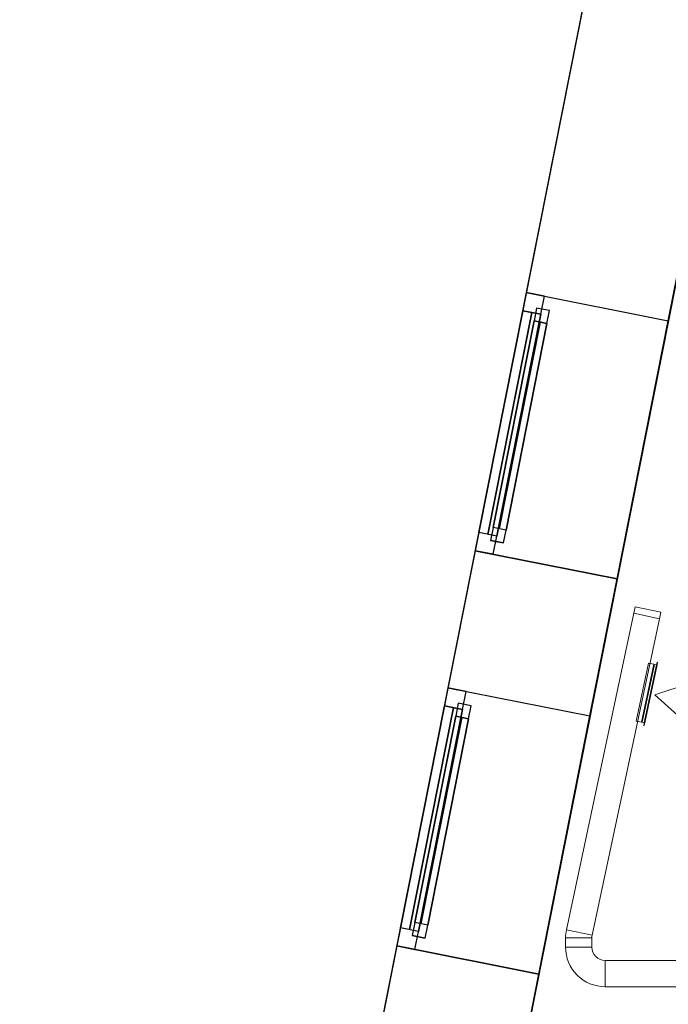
# Model space of a CAD drawing. Header units: metres. Extents: x 397.7 to 427.5, y 12.7 to 28.4.
# Tile 5 of 137: x 397.7 to 400.1, y 19.8 to 23.6. Entities that reach past the tile are written whole.
import ezdxf

# ---------------------------------------------------------------- set-up
doc = ezdxf.new("R2010")
doc.units = ezdxf.units.M
doc.layers.add('01_CARPINTERIA', color=5, linetype='Continuous', lineweight=25, true_color=0x0000ff)
doc.layers.add('01_SUELOS', color=7, linetype='Continuous', lineweight=25, true_color=0x007f00)
for name, color, linetype, lineweight in [('A-GENM-____-OTLN', 7, 'Continuous', 18), ('A-WALL-____-MCUT', 7, 'Continuous', 25), ('A-WALL-____-OTLN', 7, 'Continuous', 25), ('M-HVAC-CDFF-OTLN', 7, 'Continuous', 18), ('M-HVAC-DUCT-OTLN', 7, 'Continuous', 18)]:
    doc.layers.add(name, color=color, linetype=linetype, lineweight=lineweight)

# ---------------------------------------------------------------- blocks, each defined once
blk = doc.blocks.new('Forma directa - LONDR55-XX_ZZ-ARQ-CAA-M3D-Londres55-156160-06_CLI_AIRE_P3')
at = {"layer": '01_CARPINTERIA', "color": 161, "true_color": 0xaaaaff}
for p, q in [((0.1, 0.1), (0.05, 0.1)), ((0.05, 0.1), (0.05, 0.05)), ((0.1, 0.1), (0.05, 0.1)), ((0.05, 0.1), (0.05, 0.05)), ((0.1, 0.05), (0.1, 0.1)), ((0.1, 0.1), (0.1, 0.05)), ((0.1, 0.1), (0.9, 0.1)), ((0.9, 0.1), (0.1, 0.1)), ((0.1, 0.1), (0.1, 0.05)), ((0.1, 0.05), (0.1, 0.1)), ((0.9, 0.075), (0.1, 0.075)), ((0.9, 0.075), (0.1, 0.075)), ((0.95, 0.1), (0.9, 0.1)), ((0.9, 0.1), (0.9, 0.05)), ((0.95, 0.1), (0.9, 0.1)), ((0.9, 0.1), (0.9, 0.05)), ((0.9, 0.1), (0.9, 0.05)), ((0.9, 0.1), (0.9, 0.05)), ((0.95, 0.05), (0.95, 0.1)), ((0.95, 0.1), (0.95, 0.05)), ((0.07, 0.07), (0, 0.07)), ((0, 0.07), (0, 0)), ((0.07, 0.07), (0, 0.07)), ((0, 0.07), (0, 0)), ((0.05, 0.05), (0.1, 0.05)), ((0.05, 0.05), (0.1, 0.05)), ((0.07, 0), (0.07, 0.07)), ((0.07, 0.07), (0.07, 0)), ((0.07, 0.07), (0.93, 0.07)), ((0.93, 0.07), (0.07, 0.07)), ((0.07, 0.07), (0.07, 0)), ((0.07, 0), (0.07, 0.07)), ((0.1, 0.05), (0.9, 0.05)), ((0.9, 0.05), (0.1, 0.05)), ((0.9, 0.05), (0.95, 0.05)), ((0.9, 0.05), (0.95, 0.05)), ((0.93, 0.07), (0.93, 0)), ((0.93, 0.07), (0.93, 0)), ((1, 0.07), (0.93, 0.07)), ((0.93, 0.07), (0.93, 0)), ((1, 0.07), (0.93, 0.07)), ((0.93, 0.07), (0.93, 0)), ((1, 0), (1, 0.07)), ((1, 0.07), (1, 0)), ((0, 0), (0.07, 0)), ((0, 0), (0.07, 0)), ((0.93, 0.035), (0.07, 0.035)), ((0.07, 0.035), (0.93, 0.035)), ((0.07, 0), (0.93, 0)), ((0.93, 0), (0.07, 0)), ((0.93, 0), (1, 0)), ((0.93, 0), (1, 0))]:
    blk.add_line(p, q, dxfattribs=at)
blk = doc.blocks.new('Forma directa - Finestra P3-156161-06_CLI_AIRE_P3')
blk.add_blockref('Forma directa - LONDR55-XX_ZZ-ARQ-CAA-M3D-Londres55-156160-06_CLI_AIRE_P3', (0, 0))
blk = doc.blocks.new('Forma directa - Finestra P3-156414-06_CLI_AIRE_P3')
blk.add_blockref('Forma directa - LONDR55-XX_ZZ-ARQ-CAA-M3D-Londres55-156160-06_CLI_AIRE_P3', (0, 0))
blk = doc.blocks.new('Family - Paviment P3-156431-06_CLI_AIRE_P3')
at = {"layer": '01_SUELOS', "color": 9, "true_color": 0xaad4aa}
for p, q in [((2.9635, 14.9576), (0, 0)), ((0, 0), (2.9635, 14.9576))]:
    blk.add_line(p, q, dxfattribs=at)
blk = doc.blocks.new('Family - Façana nord-oest P3-156678-06_CLI_AIRE_P3')
at = {"layer": 'A-WALL-____-MCUT', "color": 253, "true_color": 0xaaaaaa}
for p, q in [((5.7863, 0.55), (4.1863, 0.55)), ((5.7863, 0), (5.7863, 0.55)), ((6.7863, 0.55), (6.7863, 0)), ((7.3172, 0.55), (6.7863, 0.55)), ((7.3172, 0), (7.3172, 0.55)), ((8.3172, 0.55), (8.3172, 0)), ((8.8672, 0.55), (8.3172, 0.55)), ((4.1863, 0), (5.7863, 0)), ((6.7863, 0), (7.3172, 0)), ((8.3172, 0), (8.8672, 0))]:
    blk.add_line(p, q, dxfattribs=at)
at = {"layer": 'A-WALL-____-OTLN', "color": 253, "true_color": 0xaaaaaa}
for p, q in [((15.5778, 0.55), (-0.109, 0.55)), ((5.7863, 0), (5.7863, 0.55)), ((6.7863, 0.55), (5.7863, 0.55)), ((6.7863, 0), (6.7863, 0.55)), ((7.3172, 0), (7.3172, 0.55)), ((8.3172, 0.55), (7.3172, 0.55)), ((8.3172, 0), (8.3172, 0.55)), ((0, 0), (15.6867, 0)), ((7.3172, 0), (8.3172, 0)), ((5.7863, 0), (6.7863, 0))]:
    blk.add_line(p, q, dxfattribs=at)
at = {"layer": 'A-WALL-____-OTLN', "color": 253, "lineweight": 18, "true_color": 0xaaaaaa}
blk.add_line((0, 0), (15.6867, 0), dxfattribs=at)
blk = doc.blocks.new('Family - Vano finestra P3-156680-06_CLI_AIRE_P3')
at = {"layer": 'A-GENM-____-OTLN', "color": 253, "true_color": 0xaaaaaa}
for p, q in [((399.3077, 21.0506), (399.1133, 20.0696)), ((399.1133, 20.0696), (399.3077, 21.0506)), ((399.8472, 20.9437), (399.3077, 21.0506)), ((399.8472, 20.9437), (399.3077, 21.0506)), ((399.6528, 19.9627), (399.8472, 20.9437)), ((399.8472, 20.9437), (399.6528, 19.9627)), ((399.1133, 20.0696), (399.6528, 19.9627)), ((399.6528, 19.9627), (399.1133, 20.0696))]:
    blk.add_line(p, q, dxfattribs=at)
blk = doc.blocks.new('Family - Vano finestra P3-156688-06_CLI_AIRE_P3')
at = {"layer": 'A-GENM-____-OTLN', "color": 253, "true_color": 0xaaaaaa}
for p, q in [((399.6052, 22.5523), (399.4108, 21.5714)), ((399.4108, 21.5714), (399.6052, 22.5523)), ((400.1447, 22.4454), (399.6052, 22.5523)), ((400.1447, 22.4454), (399.6052, 22.5523)), ((399.9504, 21.4645), (400.1447, 22.4454)), ((400.1447, 22.4454), (399.9504, 21.4645)), ((399.4108, 21.5714), (399.9504, 21.4645)), ((399.9504, 21.4645), (399.4108, 21.5714))]:
    blk.add_line(p, q, dxfattribs=at)
blk = doc.blocks.new('LONDR55-XX_ZZ-ARQ-CAA-M3D-Londres55_ifc-1-06_CLI_AIRE_P3')
at = {"layer": '01_CARPINTERIA', "color": 253, "lineweight": 18, "true_color": 0xaaaaaa}
for name, p, rotation in [('Forma directa - Finestra P3-156161-06_CLI_AIRE_P3', (399.6052, 22.5523), 258.7933562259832), ('Forma directa - Finestra P3-156414-06_CLI_AIRE_P3', (399.3077, 21.0506), 258.7933562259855)]:
    blk.add_blockref(name, p, dxfattribs=dict(at, rotation=rotation))
at = {"layer": '01_SUELOS', "color": 253, "lineweight": 18, "true_color": 0xaaaaaa}
blk.add_blockref('Family - Paviment P3-156431-06_CLI_AIRE_P3', (398.2952, 13.1106), dxfattribs=at)
at = {"layer": 'A-GENM-____-OTLN', "color": 253, "lineweight": 18, "true_color": 0xaaaaaa}
for name in ['Family - Vano finestra P3-156688-06_CLI_AIRE_P3', 'Family - Vano finestra P3-156680-06_CLI_AIRE_P3']:
    blk.add_blockref(name, (0, 0), dxfattribs=at)
at = {"layer": 'A-WALL-____-OTLN', "color": 253, "lineweight": 18, "true_color": 0xaaaaaa, "rotation": 258.7933562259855}
blk.add_blockref('Family - Façana nord-oest P3-156678-06_CLI_AIRE_P3', (400.7297, 28.2282), dxfattribs=at)
blk = doc.blocks.new('M_Codo rectangular - Radio - 1 W-V1-06_CLI_AIRE_P3')
at = {"layer": 'M-HVAC-DUCT-OTLN', "color": 40, "true_color": 0xffbf00}
for p, q in [((-0.05, 0.1), (0.05, 0.1)), ((0.05, 0.1), (-0.05, 0.1)), ((-0.1, 0.05), (-0.1, -0.05)), ((-0.1, -0.05), (-0.1, 0.05))]:
    blk.add_line(p, q, dxfattribs=at)
for radius, end in [(0.05, 360), (0.05, 0), (0.15, 0), (0.15, 0)]:
    blk.add_arc((-0.1, 0.1), radius, 270, end, dxfattribs=at)
blk = doc.blocks.new('M_Codo rectangular - Radio - 1 W-458768-06_CLI_AIRE_P3')
at = {"layer": 'M-HVAC-DUCT-OTLN', "color": 40, "true_color": 0xffbf00}
for p, q in [((-0.0105, 0.05), (-0.0105, -0.05)), ((-0.0105, -0.05), (-0.0105, 0.05)), ((-0.0001, 0.0511), (0.0207, -0.0467)), ((0.0207, -0.0467), (-0.0001, 0.0511))]:
    blk.add_line(p, q, dxfattribs=at)
for radius in [0.05, 0.05, 0.15, 0.15]:
    blk.add_arc((-0.0105, 0.1), radius, 270, 282, dxfattribs=at)
blk = doc.blocks.new('ZYR_03_06_04_01 Reixa Paret Retorn - RR01_V-V8-06_CLI_AIRE_P3')
at = {"layer": 'M-HVAC-CDFF-OTLN', "color": 40, "true_color": 0xffbf00}
for p, q in [((0.1225, 0.002), (-0.1225, 0.002)), ((-0.1225, 0.002), (0.1225, 0.002)), ((-0.1225, 0.002), (-0.1225, 0)), ((-0.1225, 0.002), (-0.1225, 0)), ((0.1225, 0), (-0.1225, 0)), ((-0.1225, 0), (0.1225, 0)), ((0.1125, 0.01), (-0.1125, 0.01)), ((-0.1125, 0.01), (0.1125, 0.01)), ((-0.1125, 0.01), (-0.1125, 0)), ((-0.1125, 0.01), (-0.1125, 0)), ((0.1125, 0.002), (-0.1125, 0.002)), ((-0.1125, 0.002), (0.1125, 0.002)), ((-0.1125, 0.002), (-0.1125, 0)), ((-0.1125, 0.002), (-0.1125, 0)), ((0.1125, 0), (-0.1125, 0)), ((-0.1125, 0), (0.1125, 0)), ((0.1125, 0), (-0.1125, 0)), ((-0.1125, 0), (0.1125, 0)), ((0.1125, 0), (0.1125, 0.01)), ((0.1125, 0.01), (0.1125, 0)), ((0.1125, 0), (0.1125, 0.002)), ((0.1125, 0.002), (0.1125, 0)), ((0.1225, 0), (0.1225, 0.002)), ((0.1225, 0.002), (0.1225, 0)), ((0, -0.015), (-0.075, -0.1449)), ((0, -0.015), (0.075, -0.1449)), ((0.075, -0.1449), (-0.075, -0.1449))]:
    blk.add_line(p, q, dxfattribs=at)
blk = doc.blocks.new('MEP_15_03 Injerto Conducte - Mínimo-480247-06_CLI_AIRE_P3')
at = {"layer": 'M-HVAC-DUCT-OTLN', "color": 40, "true_color": 0xffbf00}
for p, q in [((-0.006096, 0.1125), (-0.006096, -0.1125)), ((-0.006096, -0.1125), (-0.006096, 0.1125)), ((-0.006096, 0.1125), (0.015, 0.1125)), ((0.015, 0.1125), (-0.006096, 0.1125)), ((0.015, 0.1125), (0.015, -0.1125)), ((0.015, -0.1125), (0.015, 0.1125)), ((0.015, -0.1125), (-0.006096, -0.1125)), ((0.015, -0.1125), (-0.006096, -0.1125))]:
    blk.add_line(p, q, dxfattribs=at)
blk = doc.blocks.new('M_Remate rectangular - Estándar-478399-06_CLI_AIRE_P3')
at = {"layer": 'M-HVAC-DUCT-OTLN', "color": 40, "true_color": 0xffbf00}
for p, q in [((0, 0.05), (0, -0.05)), ((0, -0.05), (0, 0.05)), ((0, 0.05), (0.025, 0.05)), ((0.025, 0.05), (0, 0.05)), ((0.025, 0.05), (0.025, -0.05)), ((0.025, -0.05), (0.025, 0.05)), ((0.025, -0.05), (0, -0.05)), ((0.025, -0.05), (0, -0.05))]:
    blk.add_line(p, q, dxfattribs=at)

msp = doc.modelspace()

# ---------------------------------------------------------------- linework, layer by layer
at = {"layer": 'M-HVAC-DUCT-OTLN', "color": 40, "true_color": 0xffbf00}
for p, q in [((399.7579, 20.1312), (400.0135, 21.3338)), ((400.0135, 21.3338), (400.1113, 21.313)), ((400.1113, 21.313), (399.8557, 20.1104)), ((400.0225, 20.9242), (400.0692, 21.1443)), ((400.0692, 21.1443), (400.0752, 21.143)), ((400.0431, 20.9198), (400.0899, 21.1399)), ((400.0457, 20.9193), (400.0924, 21.1394)), ((400.0899, 21.1399), (400.0924, 21.1394)), ((400.0225, 20.9242), (400.0284, 20.923)), ((400.0457, 20.9193), (400.0431, 20.9198)), ((399.7579, 20.1312), (399.8557, 20.1104)), ((399.7546, 20.1), (399.8546, 20.1)), ((399.7546, 20.0646), (399.7546, 20.1)), ((399.8546, 20.1), (399.8546, 20.0646)), ((399.7546, 20.0646), (399.8546, 20.0646)), ((399.9046, 20.0146), (399.9046, 19.9146)), ((399.9046, 20.0146), (404.293, 20.0146)), ((404.293, 19.9146), (399.9046, 19.9146))]:
    msp.add_line(p, q, dxfattribs=at)

# ---------------------------------------------------------------- block references
at = {"lineweight": 5}
msp.add_blockref('LONDR55-XX_ZZ-ARQ-CAA-M3D-Londres55_ifc-1-06_CLI_AIRE_P3', (0, 0), dxfattribs=at)
at = {"layer": 'M-HVAC-CDFF-OTLN', "color": 40, "true_color": 0xffbf00, "rotation": 77.9999999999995}
msp.add_blockref('ZYR_03_06_04_01 Reixa Paret Retorn - RR01_V-V8-06_CLI_AIRE_P3', (400.0788, 21.0272), dxfattribs=at)
at = {"layer": 'M-HVAC-DUCT-OTLN', "color": 40, "true_color": 0xffbf00}
for name, p, rotation in [('M_Remate rectangular - Estándar-478399-06_CLI_AIRE_P3', (400.0624, 21.3234), 77.99999999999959), ('M_Codo rectangular - Radio - 1 W-458768-06_CLI_AIRE_P3', (399.8046, 20.1105), 258.0000000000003), ('M_Codo rectangular - Radio - 1 W-V1-06_CLI_AIRE_P3', (399.8046, 19.9646), 270)]:
    msp.add_blockref(name, p, dxfattribs=dict(at, rotation=rotation))
at = {"layer": 'M-HVAC-DUCT-OTLN', "color": 40, "true_color": 0xffbf00, "extrusion": (0, 0, -1), "rotation": 192.0000000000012}
msp.add_blockref('MEP_15_03 Injerto Conducte - Mínimo-480247-06_CLI_AIRE_P3', (-400.0518, 21.033), dxfattribs=at)

doc.saveas('drawing.dxf')
